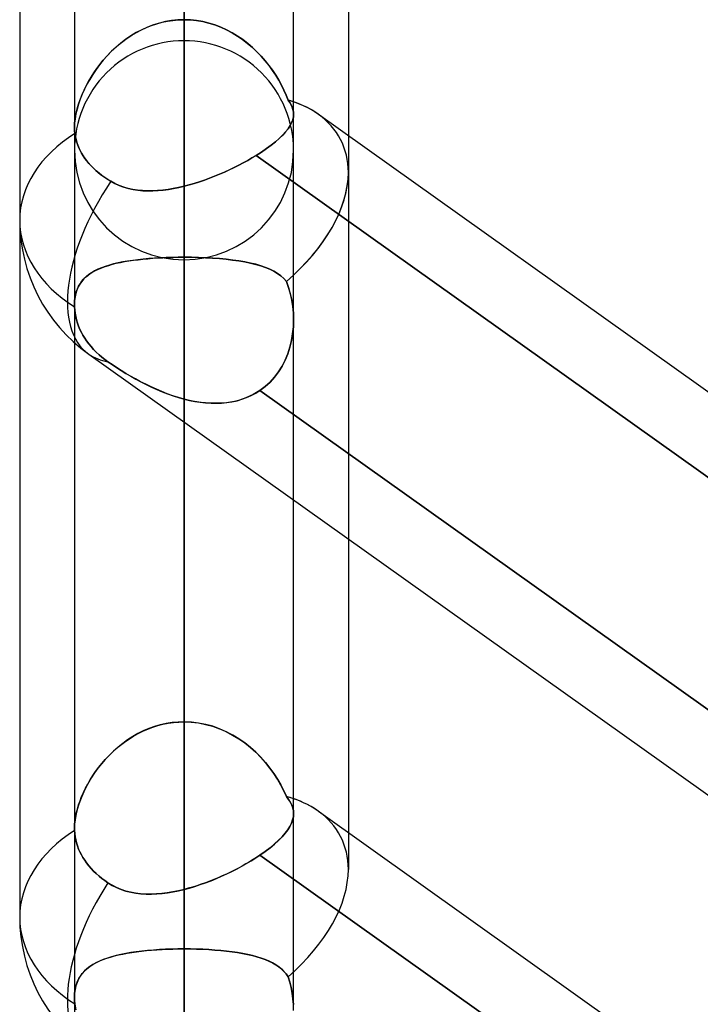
# Model space of a CAD drawing. Header units: millimetres. Extents: x -120 to 100, y -270 to 270.
# Tile 7 of 79: x -50 to -43.74, y -146.49 to -137.43. Entities that reach past the tile are written whole.
import ezdxf

# ---------------------------------------------------------------- set-up
doc = ezdxf.new("R2010")
doc.units = ezdxf.units.MM
doc.layers.add('MAIN-1', color=7, linetype='Continuous')
doc.layers.add('MAIN-2', color=7, linetype='Continuous')

msp = doc.modelspace()

# ---------------------------------------------------------------- linework, layer by layer
at = {"layer": 'MAIN-1'}
for p, q in [((-48.4888, 0), (-48.4888, -138.9628)), ((-49.4963, 0), (-49.4963, -138.4234)), ((-47.4813, -138.299), (-47.4813, 0)), ((-50, -72.5946), (-50, -139.2762)), ((-46.9775, -73.0349), (-46.9775, -138.4973)), ((-47.4812, -138.2989), (-47.4832, -138.3246)), ((-47.2533, -138.3008), (-39.4963, -143.827)), ((-47.5136, -138.4054), (-47.532, -138.4336)), ((-47.4993, -138.3778), (-47.5136, -138.4054)), ((-47.4892, -138.3508), (-47.4993, -138.3778)), ((-47.4832, -138.3246), (-47.4892, -138.3508)), ((-49.4962, -138.4322), (-49.4963, -138.4227)), ((-49.496, -138.4415), (-49.4962, -138.4322)), ((-49.4955, -138.4507), (-49.496, -138.4415)), ((-49.4949, -138.4598), (-49.4955, -138.4507)), ((-49.4941, -138.4688), (-49.4949, -138.4598)), ((-49.4931, -138.4777), (-49.4941, -138.4688)), ((-49.4891, -138.5042), (-49.4931, -138.4777)), ((-49.4834, -138.5309), (-49.4891, -138.5042)), ((-47.5814, -138.4921), (-47.6125, -138.5225)), ((-47.5546, -138.4625), (-47.5814, -138.4921)), ((-47.532, -138.4336), (-47.5546, -138.4625)), ((-49.4759, -138.5576), (-49.4834, -138.5309)), ((-49.4668, -138.584), (-49.4759, -138.5576)), ((-49.4561, -138.61), (-49.4668, -138.584)), ((-47.6867, -138.5848), (-47.7294, -138.6163)), ((-47.6477, -138.5535), (-47.6867, -138.5848)), ((-47.6125, -138.5225), (-47.6477, -138.5535)), ((-49.4441, -138.6353), (-49.4561, -138.61)), ((-49.4308, -138.6598), (-49.4441, -138.6353)), ((-49.4166, -138.6832), (-49.4308, -138.6598)), ((-49.4007, -138.7065), (-49.4166, -138.6832)), ((-47.8256, -138.68), (-47.8637, -138.703)), ((-47.7757, -138.6481), (-47.8256, -138.68)), ((-39.4963, -144.6139), (-47.8256, -138.68)), ((-47.7294, -138.6163), (-47.7757, -138.6481)), ((-49.383, -138.73), (-49.4007, -138.7065)), ((-49.3635, -138.7535), (-49.383, -138.73)), ((-49.3424, -138.7767), (-49.3635, -138.7535)), ((-49.3197, -138.7994), (-49.3424, -138.7767)), ((-47.9854, -138.77), (-48.0282, -138.7914)), ((-47.9437, -138.748), (-47.9854, -138.77)), ((-47.9031, -138.7257), (-47.9437, -138.748)), ((-47.8637, -138.703), (-47.9031, -138.7257)), ((-49.2957, -138.8214), (-49.3197, -138.7994)), ((-49.2705, -138.8426), (-49.2957, -138.8214)), ((-49.2444, -138.8628), (-49.2705, -138.8426)), ((-49.2179, -138.8819), (-49.2444, -138.8628)), ((-48.1621, -138.8524), (-48.208, -138.8713)), ((-48.1167, -138.8328), (-48.1621, -138.8524)), ((-48.072, -138.8124), (-48.1167, -138.8328)), ((-48.0282, -138.7914), (-48.072, -138.8124)), ((-49.1909, -138.8998), (-49.2179, -138.8819)), ((-49.1624, -138.9173), (-49.1909, -138.8998)), ((-49.1241, -138.938), (-49.1624, -138.9173)), ((-49.0845, -138.9558), (-49.1241, -138.938)), ((-49.0438, -138.9706), (-49.0845, -138.9558)), ((-48.4417, -138.9505), (-48.4888, -138.9628)), ((-48.3947, -138.9369), (-48.4417, -138.9505)), ((-48.3477, -138.9221), (-48.3947, -138.9369)), ((-48.3009, -138.9062), (-48.3477, -138.9221)), ((-48.2543, -138.8892), (-48.3009, -138.9062)), ((-48.208, -138.8713), (-48.2543, -138.8892)), ((-49.002, -138.9827), (-49.0438, -138.9706)), ((-48.9591, -138.9922), (-49.002, -138.9827)), ((-48.9153, -138.999), (-48.9591, -138.9922)), ((-48.8706, -139.0034), (-48.9153, -138.999)), ((-48.8251, -139.0055), (-48.8706, -139.0034)), ((-48.7787, -139.0053), (-48.8251, -139.0055)), ((-48.7317, -139.003), (-48.7787, -139.0053)), ((-48.684, -138.9986), (-48.7317, -139.003)), ((-48.6358, -138.9923), (-48.684, -138.9986)), ((-48.5871, -138.9842), (-48.6358, -138.9923)), ((-48.5381, -138.9743), (-48.5871, -138.9842)), ((-48.4888, -138.9628), (-48.5381, -138.9743)), ((-50, -139.2762), (-50, -145.6879)), ((-49.4963, -140.4026), (-49.4963, -144.871)), ((-49.3656, -140.507), (-29.3656, -154.7552)), ((-48.4888, -141.1317), (-48.4888, -145.4325)), ((-47.4813, -144.7353), (-47.4813, -141.8495)), ((-46.9775, -142.2083), (-46.9775, -144.909)), ((-47.4812, -144.7353), (-47.4833, -144.7634)), ((-47.2533, -144.7124), (-39.4963, -150.2387)), ((-47.5001, -144.8217), (-47.515, -144.852)), ((-47.4896, -144.7921), (-47.5001, -144.8217)), ((-47.4833, -144.7634), (-47.4896, -144.7921)), ((-49.4963, -144.874), (-49.4963, -144.8706)), ((-49.4962, -144.8775), (-49.4963, -144.874)), ((-49.4962, -144.8809), (-49.4962, -144.8775)), ((-49.4961, -144.8843), (-49.4962, -144.8809)), ((-49.496, -144.8877), (-49.4961, -144.8843)), ((-49.4958, -144.8911), (-49.496, -144.8877)), ((-49.4939, -144.9188), (-49.4958, -144.8911)), ((-49.4902, -144.947), (-49.4939, -144.9188)), ((-47.558, -144.9146), (-47.5862, -144.9471)), ((-47.5343, -144.8829), (-47.558, -144.9146)), ((-47.515, -144.852), (-47.5343, -144.8829)), ((-49.4848, -144.9755), (-49.4902, -144.947)), ((-49.4776, -145.0041), (-49.4848, -144.9755)), ((-49.4687, -145.0325), (-49.4776, -145.0041)), ((-47.6558, -145.0141), (-47.6968, -145.0482)), ((-47.6188, -144.9803), (-47.6558, -145.0141)), ((-47.5862, -144.9471), (-47.6188, -144.9803)), ((-49.4581, -145.0604), (-49.4687, -145.0325)), ((-49.4461, -145.0876), (-49.4581, -145.0604)), ((-49.4328, -145.1139), (-49.4461, -145.0876)), ((-49.4184, -145.139), (-49.4328, -145.1139)), ((-47.7904, -145.1168), (-47.821, -145.1371)), ((-47.7417, -145.0824), (-47.7904, -145.1168)), ((-39.4963, -151.0256), (-47.7904, -145.1168)), ((-47.6968, -145.0482), (-47.7417, -145.0824)), ((-49.4025, -145.1639), (-49.4184, -145.139)), ((-49.3846, -145.189), (-49.4025, -145.1639)), ((-49.365, -145.2141), (-49.3846, -145.189)), ((-47.9193, -145.1973), (-47.9538, -145.2168)), ((-47.8856, -145.1775), (-47.9193, -145.1973)), ((-47.8528, -145.1574), (-47.8856, -145.1775)), ((-47.821, -145.1371), (-47.8528, -145.1574)), ((-49.3436, -145.239), (-49.365, -145.2141)), ((-49.3206, -145.2633), (-49.3436, -145.239)), ((-49.2961, -145.2869), (-49.3206, -145.2633)), ((-49.2705, -145.3095), (-49.2961, -145.2869)), ((-48.0992, -145.2909), (-48.1371, -145.3083)), ((-48.0618, -145.273), (-48.0992, -145.2909)), ((-48.0251, -145.2547), (-48.0618, -145.273)), ((-47.9891, -145.2359), (-48.0251, -145.2547)), ((-47.9538, -145.2168), (-47.9891, -145.2359)), ((-49.244, -145.3311), (-49.2705, -145.3095)), ((-49.2169, -145.3515), (-49.244, -145.3311)), ((-49.1895, -145.3706), (-49.2169, -145.3515)), ((-49.1503, -145.3946), (-49.1895, -145.3706)), ((-48.3312, -145.3853), (-48.3705, -145.3984)), ((-48.292, -145.3714), (-48.3312, -145.3853)), ((-48.2529, -145.3566), (-48.292, -145.3714)), ((-48.214, -145.3412), (-48.2529, -145.3566)), ((-48.1754, -145.3251), (-48.214, -145.3412)), ((-48.1371, -145.3083), (-48.1754, -145.3251)), ((-49.1095, -145.4153), (-49.1503, -145.3946)), ((-49.0674, -145.4328), (-49.1095, -145.4153)), ((-49.0241, -145.4471), (-49.0674, -145.4328)), ((-48.9797, -145.4584), (-49.0241, -145.4471)), ((-48.9342, -145.4668), (-48.9797, -145.4584)), ((-48.8877, -145.4725), (-48.9342, -145.4668)), ((-48.8403, -145.4755), (-48.8877, -145.4725)), ((-48.792, -145.476), (-48.8403, -145.4755)), ((-48.7429, -145.4741), (-48.792, -145.476)), ((-48.6931, -145.4699), (-48.7429, -145.4741)), ((-48.6427, -145.4635), (-48.6931, -145.4699)), ((-48.5918, -145.4551), (-48.6427, -145.4635)), ((-48.5404, -145.4447), (-48.5918, -145.4551)), ((-48.4888, -145.4325), (-48.5404, -145.4447)), ((-48.4494, -145.4221), (-48.4888, -145.4325)), ((-48.4099, -145.4107), (-48.4494, -145.4221)), ((-48.3705, -145.3984), (-48.4099, -145.4107))]:
    msp.add_line(p, q, dxfattribs=at)
for centre, start, end in [((-48.4888, -139.2762), 179.99991, 234.53502), ((-48.4888, -145.6879), 180.00015, 234.53416)]:
    msp.add_arc(centre, 1.5112, start, end, dxfattribs=at)
for centre, major_axis, ratio, start_param, end_param in [((-48.4888, -139.2762), (1.4407, 0.7425), 0.614789, 0.30801, 0.534213), ((-48.4888, -139.2762), (-1.5112, 0), 0.707107, -0.843858, 0), ((-48.4888, -139.2762), (1.4407, 0.7425), 0.614789, -0.313822, -0.306792), ((-48.4888, -139.2762), (0.8769, 1.2308), 0.501864, 1.63608, 3.141574), ((-48.4888, -145.6879), (1.4407, 0.7425), 0.614789, 0.307499, 0.534214), ((-48.4888, -145.6879), (-1.5112, 0), 0.707107, -0.841434, 0), ((-48.4888, -145.6879), (0.8769, 1.2308), 0.501864, 1.669006, 3.141588)]:
    msp.add_ellipse(centre, major_axis=major_axis, ratio=ratio, start_param=start_param, end_param=end_param, dxfattribs=at)
at = {"layer": 'MAIN-2'}
for p, q in [((-48.4888, -138.9628), (-48.4888, 0)), ((-48.4888, -101.4958), (-48.4888, -137.6245)), ((-48.4888, -139.6395), (-48.4888, -102.9219)), ((-48.4888, -112.619), (-48.4888, -153.3415)), ((-48.4888, -155.3565), (-48.4888, -114.0449)), ((-48.4888, -123.7404), (-48.4888, -169.0585)), ((-48.4888, -171.0735), (-48.4888, -125.1661)), ((-48.4888, -129.9263), (-48.4888, -139.6163)), ((-48.4888, -139.6163), (-48.4888, -129.9263)), ((-48.4888, -143.8907), (-48.4888, -134.2008)), ((-48.4888, -134.2008), (-48.4888, -143.8907)), ((-48.4888, -134.8605), (-48.4888, -184.7755)), ((-48.4888, -186.7905), (-48.4888, -136.2861)), ((-48.4888, -136.2861), (-48.4888, -145.9796)), ((-48.4888, -145.9796), (-48.4888, -136.2861)), ((-48.8804, -137.5244), (-48.8343, -137.5031)), ((-48.8242, -137.4988), (-48.8766, -137.5225)), ((-48.8343, -137.5031), (-48.787, -137.4843)), ((-48.7702, -137.4783), (-48.8242, -137.4988)), ((-48.787, -137.4843), (-48.7389, -137.4682)), ((-48.7153, -137.4614), (-48.7702, -137.4783)), ((-48.7389, -137.4682), (-48.6901, -137.4549)), ((-48.6596, -137.4481), (-48.7153, -137.4614)), ((-48.6901, -137.4549), (-48.6406, -137.4444)), ((-48.6032, -137.4385), (-48.6596, -137.4481)), ((-48.6406, -137.4444), (-48.5905, -137.4368)), ((-48.5462, -137.4326), (-48.6032, -137.4385)), ((-48.5905, -137.4368), (-48.5398, -137.4322)), ((-48.4888, -137.4307), (-48.5462, -137.4326)), ((-48.5398, -137.4322), (-48.4888, -137.4307)), ((-48.4888, -137.4307), (-48.4309, -137.4327)), ((-48.4304, -137.4327), (-48.4888, -137.4307)), ((-48.4309, -137.4327), (-48.3735, -137.4386)), ((-48.3726, -137.4387), (-48.4304, -137.4327)), ((-48.3735, -137.4386), (-48.3166, -137.4483)), ((-48.3156, -137.4486), (-48.3726, -137.4387)), ((-48.3166, -137.4483), (-48.2605, -137.4618)), ((-48.2594, -137.4622), (-48.3156, -137.4486)), ((-48.2605, -137.4618), (-48.2053, -137.479)), ((-48.2041, -137.4794), (-48.2594, -137.4622)), ((-48.2053, -137.479), (-48.151, -137.4998)), ((-48.1499, -137.5002), (-48.2041, -137.4794)), ((-48.151, -137.4998), (-48.0983, -137.5238)), ((-48.097, -137.5244), (-48.1499, -137.5002)), ((-48.9766, -137.5787), (-49.024, -137.6109)), ((-49.0108, -137.6016), (-48.9687, -137.5738)), ((-48.9274, -137.5492), (-48.9766, -137.5787)), ((-48.9687, -137.5738), (-48.9252, -137.548)), ((-48.8766, -137.5225), (-48.9274, -137.5492)), ((-48.9252, -137.548), (-48.8804, -137.5244)), ((-48.0983, -137.5238), (-48.0471, -137.5509)), ((-48.0459, -137.5516), (-48.097, -137.5244)), ((-48.0471, -137.5509), (-47.9977, -137.5808)), ((-47.9965, -137.5816), (-48.0459, -137.5516)), ((-47.9977, -137.5808), (-47.9501, -137.6134)), ((-47.949, -137.6142), (-47.9965, -137.5816)), ((-49.1132, -137.6824), (-49.1547, -137.7212)), ((-49.1282, -137.696), (-49.0906, -137.6629)), ((-49.0695, -137.6456), (-49.1132, -137.6824)), ((-49.0906, -137.6629), (-49.0514, -137.6313)), ((-49.024, -137.6109), (-49.0695, -137.6456)), ((-49.0514, -137.6313), (-49.0108, -137.6016)), ((-47.9501, -137.6134), (-47.9044, -137.6485)), ((-47.9034, -137.6492), (-47.949, -137.6142)), ((-47.9044, -137.6485), (-47.8605, -137.6858)), ((-47.8598, -137.6865), (-47.9034, -137.6492)), ((-47.8605, -137.6858), (-47.8189, -137.725)), ((-47.8182, -137.7257), (-47.8598, -137.6865)), ((-49.2311, -137.8035), (-49.1986, -137.7665)), ((-49.194, -137.7616), (-49.231, -137.8034)), ((-49.1986, -137.7665), (-49.1642, -137.7307)), ((-49.1547, -137.7212), (-49.194, -137.7616)), ((-49.1642, -137.7307), (-49.1282, -137.696)), ((-47.8189, -137.725), (-47.7796, -137.7658)), ((-47.7788, -137.7666), (-47.8182, -137.7257)), ((-47.7796, -137.7658), (-47.7425, -137.8081)), ((-47.7418, -137.809), (-47.7788, -137.7666)), ((-49.2657, -137.8463), (-49.2982, -137.8901)), ((-49.2909, -137.88), (-49.2619, -137.8414)), ((-49.231, -137.8034), (-49.2657, -137.8463)), ((-49.2619, -137.8414), (-49.2311, -137.8035)), ((-47.7425, -137.8081), (-47.7078, -137.8514)), ((-47.707, -137.8524), (-47.7418, -137.809)), ((-47.7078, -137.8514), (-47.6754, -137.8957)), ((-47.6746, -137.8968), (-47.707, -137.8524)), ((-49.3668, -137.9987), (-49.3434, -137.9588)), ((-49.3282, -137.9346), (-49.3559, -137.9796)), ((-49.3434, -137.9588), (-49.3181, -137.9192)), ((-49.2982, -137.8901), (-49.3282, -137.9346)), ((-49.3181, -137.9192), (-49.2909, -137.88)), ((-47.6754, -137.8957), (-47.6455, -137.9406)), ((-47.6447, -137.9419), (-47.6746, -137.8968)), ((-47.6455, -137.9406), (-47.618, -137.9859)), ((-47.6171, -137.9874), (-47.6447, -137.9419)), ((-49.408, -138.0787), (-49.3884, -138.0386)), ((-49.3812, -138.0249), (-49.4043, -138.0707)), ((-49.3884, -138.0386), (-49.3668, -137.9987)), ((-49.3559, -137.9796), (-49.3812, -138.0249)), ((-47.618, -137.9859), (-47.5928, -138.0316)), ((-47.592, -138.0331), (-47.6171, -137.9874)), ((-47.5928, -138.0316), (-47.5699, -138.0778)), ((-47.5694, -138.0788), (-47.592, -138.0331)), ((-49.425, -138.1167), (-49.4433, -138.1626)), ((-49.4419, -138.1588), (-49.4259, -138.1188)), ((-49.4259, -138.1188), (-49.408, -138.0787)), ((-49.4043, -138.0707), (-49.425, -138.1167)), ((-47.5699, -138.0778), (-47.5494, -138.1241)), ((-47.5491, -138.1247), (-47.5694, -138.0788)), ((-47.5494, -138.1241), (-47.5313, -138.1704)), ((-47.5313, -138.1704), (-47.5491, -138.1247)), ((-49.4591, -138.2084), (-49.4723, -138.2536)), ((-49.4681, -138.2382), (-49.456, -138.1987)), ((-49.4433, -138.1626), (-49.4591, -138.2084)), ((-49.456, -138.1987), (-49.4419, -138.1588)), ((-47.5313, -138.1704), (-47.5162, -138.1919)), ((-47.5162, -138.1919), (-47.5313, -138.1704)), ((-47.5162, -138.1919), (-47.5038, -138.2131)), ((-47.5038, -138.2132), (-47.5162, -138.1919)), ((-47.5038, -138.2131), (-47.494, -138.2343)), ((-47.494, -138.2343), (-47.5038, -138.2132)), ((-49.4917, -138.3526), (-49.486, -138.3154)), ((-49.4827, -138.2981), (-49.4902, -138.3413)), ((-49.486, -138.3154), (-49.4781, -138.2771)), ((-49.4723, -138.2536), (-49.4827, -138.2981)), ((-49.4781, -138.2771), (-49.4681, -138.2382)), ((-47.494, -138.2343), (-47.487, -138.2556)), ((-47.487, -138.2556), (-47.494, -138.2343)), ((-47.487, -138.2556), (-47.4827, -138.2771)), ((-47.4827, -138.2771), (-47.487, -138.2556)), ((-47.4832, -138.3246), (-47.4812, -138.2989)), ((-47.4827, -138.2771), (-47.4812, -138.2989)), ((-47.4812, -138.2989), (-47.4827, -138.2771)), ((-47.4813, -140.1925), (-47.4813, -138.299)), ((-49.4947, -138.3828), (-49.4963, -138.4225)), ((-49.4963, -138.4227), (-49.4951, -138.3884)), ((-49.4951, -138.3884), (-49.4917, -138.3526)), ((-49.4902, -138.3413), (-49.4947, -138.3828)), ((-47.5321, -138.4337), (-47.5136, -138.4055)), ((-47.5136, -138.4055), (-47.4994, -138.3779)), ((-47.4994, -138.3779), (-47.4892, -138.3509)), ((-47.4892, -138.3509), (-47.4832, -138.3246)), ((-49.4963, -138.4225), (-49.4962, -138.432)), ((-49.4963, -138.4234), (-49.4963, -140.0523)), ((-49.4962, -138.432), (-49.4959, -138.4413)), ((-49.4959, -138.4413), (-49.4955, -138.4506)), ((-49.4955, -138.4506), (-49.4949, -138.4597)), ((-49.4949, -138.4597), (-49.4941, -138.4688)), ((-49.4941, -138.4688), (-49.4931, -138.4777)), ((-49.4931, -138.4777), (-49.4851, -138.5236)), ((-47.6127, -138.5227), (-47.5816, -138.4923)), ((-47.5816, -138.4923), (-47.5547, -138.4627)), ((-47.5547, -138.4627), (-47.5321, -138.4337)), ((-46.9775, -138.4973), (-46.9775, -138.8359)), ((-49.4851, -138.5236), (-49.472, -138.5697)), ((-49.472, -138.5697), (-49.454, -138.6147)), ((-47.7294, -138.6164), (-47.6868, -138.5849)), ((-47.6868, -138.5849), (-47.6479, -138.5536)), ((-47.6479, -138.5536), (-47.6127, -138.5227)), ((-49.454, -138.6147), (-49.4321, -138.6576)), ((-49.4321, -138.6576), (-49.4067, -138.698)), ((-47.8637, -138.703), (-47.8256, -138.68)), ((-47.8256, -138.68), (-47.7758, -138.6481)), ((-47.8256, -138.68), (-39.2405, -144.7961)), ((-47.7758, -138.6481), (-47.7294, -138.6164)), ((-49.4067, -138.698), (-49.3761, -138.7386)), ((-49.3761, -138.7386), (-49.3404, -138.7788)), ((-48.0282, -138.7915), (-47.9854, -138.77)), ((-47.9854, -138.77), (-47.9436, -138.748)), ((-47.9436, -138.748), (-47.903, -138.7257)), ((-47.903, -138.7257), (-47.8637, -138.703)), ((-49.3404, -138.7788), (-49.3001, -138.8175)), ((-49.3001, -138.8175), (-49.2564, -138.8538)), ((-49.2564, -138.8538), (-49.2106, -138.8869)), ((-48.2081, -138.8714), (-48.1622, -138.8525)), ((-48.1622, -138.8525), (-48.1168, -138.8328)), ((-48.1168, -138.8328), (-48.0721, -138.8124)), ((-48.0721, -138.8124), (-48.0282, -138.7915)), ((-46.9775, -138.8359), (-46.9775, -142.2083)), ((-49.2106, -138.8869), (-49.1624, -138.9173)), ((-49.1624, -138.9173), (-49.1237, -138.9382)), ((-49.1237, -138.9382), (-49.0837, -138.9561)), ((-49.0837, -138.9561), (-49.0425, -138.9711)), ((-48.4888, -138.9628), (-48.4417, -138.9505)), ((-48.4417, -138.9505), (-48.3947, -138.9369)), ((-48.3947, -138.9369), (-48.3477, -138.9221)), ((-48.3477, -138.9221), (-48.3009, -138.9062)), ((-48.3009, -138.9062), (-48.2544, -138.8893)), ((-48.2544, -138.8893), (-48.2081, -138.8714)), ((-49.0425, -138.9711), (-49.0002, -138.9832)), ((-49.0002, -138.9832), (-48.9568, -138.9926)), ((-48.9568, -138.9926), (-48.9125, -138.9994)), ((-48.9125, -138.9994), (-48.8672, -139.0037)), ((-48.8672, -139.0037), (-48.8213, -139.0056)), ((-48.8213, -139.0056), (-48.7749, -139.0052)), ((-48.7749, -139.0052), (-48.728, -139.0027)), ((-48.728, -139.0027), (-48.6807, -138.9982)), ((-48.6807, -138.9982), (-48.633, -138.9919)), ((-48.633, -138.9919), (-48.5851, -138.9838)), ((-48.5851, -138.9838), (-48.537, -138.9741)), ((-48.537, -138.9741), (-48.4888, -138.9628)), ((-49.1814, -139.6907), (-49.1471, -139.681)), ((-49.1364, -139.6783), (-49.1755, -139.6889)), ((-49.1471, -139.681), (-49.1113, -139.6722)), ((-49.0952, -139.6686), (-49.1364, -139.6783)), ((-49.1113, -139.6722), (-49.0741, -139.6641)), ((-49.0521, -139.6598), (-49.0952, -139.6686)), ((-49.0741, -139.6641), (-49.0355, -139.6568)), ((-49.0073, -139.652), (-49.0521, -139.6598)), ((-49.0355, -139.6568), (-48.9955, -139.6501)), ((-48.9608, -139.645), (-49.0073, -139.652)), ((-48.9955, -139.6501), (-48.9542, -139.6441)), ((-48.9128, -139.6388), (-48.9608, -139.645)), ((-48.9542, -139.6441), (-48.9116, -139.6387)), ((-48.8633, -139.6335), (-48.9128, -139.6388)), ((-48.9116, -139.6387), (-48.8678, -139.6339)), ((-48.8678, -139.6339), (-48.8229, -139.6297)), ((-48.8123, -139.6288), (-48.8633, -139.6335)), ((-48.8229, -139.6297), (-48.7771, -139.6261)), ((-48.7601, -139.625), (-48.8123, -139.6288)), ((-48.7771, -139.6261), (-48.7305, -139.6231)), ((-48.707, -139.6218), (-48.7601, -139.625)), ((-48.7305, -139.6231), (-48.6833, -139.6206)), ((-48.6532, -139.6194), (-48.707, -139.6218)), ((-48.6833, -139.6206), (-48.6354, -139.6187)), ((-48.5989, -139.6176), (-48.6532, -139.6194)), ((-48.6354, -139.6187), (-48.587, -139.6174)), ((-48.544, -139.6166), (-48.5989, -139.6176)), ((-48.587, -139.6174), (-48.538, -139.6165)), ((-48.4888, -139.6163), (-48.544, -139.6166)), ((-48.538, -139.6165), (-48.4888, -139.6163)), ((-48.4888, -143.8907), (-48.4888, -139.6163)), ((-48.4888, -139.6163), (-48.4888, -143.8907)), ((-48.4214, -139.6168), (-48.4888, -139.6163)), ((-48.4888, -139.6163), (-48.4219, -139.6168)), ((-48.4219, -139.6168), (-48.3557, -139.6183)), ((-48.3549, -139.6183), (-48.4214, -139.6168)), ((-48.3557, -139.6183), (-48.2903, -139.6208)), ((-48.2894, -139.6208), (-48.3549, -139.6183)), ((-48.2903, -139.6208), (-48.2258, -139.6244)), ((-48.225, -139.6244), (-48.2894, -139.6208)), ((-48.2258, -139.6244), (-48.1626, -139.6291)), ((-48.162, -139.6291), (-48.225, -139.6244)), ((-48.1626, -139.6291), (-48.1012, -139.6348)), ((-48.1006, -139.6349), (-48.162, -139.6291)), ((-48.1012, -139.6348), (-48.0419, -139.6416)), ((-48.0413, -139.6417), (-48.1006, -139.6349)), ((-48.0419, -139.6416), (-47.9849, -139.6497)), ((-47.9844, -139.6497), (-48.0413, -139.6417)), ((-47.9849, -139.6497), (-47.9302, -139.6589)), ((-47.93, -139.659), (-47.9844, -139.6497)), ((-47.9302, -139.6589), (-47.8781, -139.6695)), ((-47.8781, -139.6695), (-47.93, -139.659)), ((-47.8289, -139.6814), (-47.8781, -139.6695)), ((-47.8781, -139.6695), (-47.8287, -139.6815)), ((-47.7825, -139.6948), (-47.8289, -139.6814)), ((-47.8287, -139.6815), (-47.7824, -139.6948)), ((-49.374, -139.7829), (-49.3517, -139.7667)), ((-49.3389, -139.7584), (-49.3649, -139.776)), ((-49.3517, -139.7667), (-49.3277, -139.7516)), ((-49.3106, -139.7421), (-49.3389, -139.7584)), ((-49.3277, -139.7516), (-49.3019, -139.7376)), ((-49.2801, -139.7271), (-49.3106, -139.7421)), ((-49.3019, -139.7376), (-49.2743, -139.7245)), ((-49.2474, -139.7132), (-49.2801, -139.7271)), ((-49.2743, -139.7245), (-49.245, -139.7123)), ((-49.2125, -139.7005), (-49.2474, -139.7132)), ((-49.245, -139.7123), (-49.2141, -139.7011)), ((-49.2141, -139.7011), (-49.1814, -139.6907)), ((-49.1755, -139.6889), (-49.2125, -139.7005)), ((-47.7392, -139.7097), (-47.7825, -139.6948)), ((-47.7824, -139.6948), (-47.7393, -139.7097)), ((-47.7393, -139.7097), (-47.6992, -139.7262)), ((-47.6991, -139.7263), (-47.7392, -139.7097)), ((-47.6992, -139.7262), (-47.6624, -139.7445)), ((-47.6622, -139.7446), (-47.6991, -139.7263)), ((-47.6624, -139.7445), (-47.6289, -139.7646)), ((-47.6286, -139.7648), (-47.6622, -139.7446)), ((-47.6289, -139.7646), (-47.5987, -139.7867)), ((-47.5983, -139.787), (-47.6286, -139.7648)), ((-49.4471, -139.8628), (-49.4619, -139.8892)), ((-49.4585, -139.8826), (-49.4452, -139.8598)), ((-49.43, -139.8383), (-49.4471, -139.8628)), ((-49.4452, -139.8598), (-49.4301, -139.8385)), ((-49.4301, -139.8385), (-49.4132, -139.8187)), ((-49.4105, -139.8158), (-49.43, -139.8383)), ((-49.4132, -139.8187), (-49.3945, -139.8002)), ((-49.3888, -139.7951), (-49.4105, -139.8158)), ((-49.3945, -139.8002), (-49.374, -139.7829)), ((-49.3649, -139.776), (-49.3888, -139.7951)), ((-47.5987, -139.7867), (-47.5716, -139.8111)), ((-47.5713, -139.8114), (-47.5983, -139.787)), ((-47.5716, -139.8111), (-47.5477, -139.8382)), ((-47.5477, -139.8382), (-47.5713, -139.8114)), ((-47.5275, -139.8943), (-47.5477, -139.8382)), ((-47.5477, -139.8382), (-47.5276, -139.894)), ((-49.4838, -139.9484), (-49.4907, -139.9811)), ((-49.4867, -139.9606), (-49.4793, -139.9329)), ((-49.4741, -139.9177), (-49.4838, -139.9484)), ((-49.4793, -139.9329), (-49.4699, -139.9069)), ((-49.4619, -139.8892), (-49.4741, -139.9177)), ((-49.4699, -139.9069), (-49.4585, -139.8826)), ((-47.5276, -139.894), (-47.5111, -139.9513)), ((-47.511, -139.9518), (-47.5275, -139.8943)), ((-47.5111, -139.9513), (-47.4982, -140.0099)), ((-47.4981, -140.0103), (-47.511, -139.9518)), ((-49.4948, -140.0155), (-49.4963, -140.0518)), ((-49.4963, -140.0519), (-49.4952, -140.0202)), ((-49.4952, -140.0202), (-49.492, -139.9897)), ((-49.4907, -139.9811), (-49.4948, -140.0155)), ((-49.492, -139.9897), (-49.4867, -139.9606)), ((-47.4982, -140.0099), (-47.4889, -140.0698)), ((-47.4888, -140.0702), (-47.4981, -140.0103)), ((-49.4963, -140.0518), (-49.4962, -140.0553)), ((-49.4963, -140.0554), (-49.4963, -140.0519)), ((-49.4963, -140.0523), (-49.4963, -140.4026)), ((-49.4962, -140.0589), (-49.4963, -140.0554)), ((-49.4962, -140.0553), (-49.4962, -140.0588)), ((-49.4962, -140.0588), (-49.4962, -140.0623)), ((-49.4962, -140.0624), (-49.4962, -140.0589)), ((-49.4962, -140.0623), (-49.4961, -140.0658)), ((-49.4961, -140.0659), (-49.4962, -140.0624)), ((-49.4961, -140.0658), (-49.496, -140.0694)), ((-49.496, -140.0694), (-49.4961, -140.0659)), ((-49.496, -140.0694), (-49.4958, -140.0729)), ((-49.4958, -140.0729), (-49.496, -140.0694)), ((-49.4958, -140.0729), (-49.4938, -140.1021)), ((-49.4939, -140.1021), (-49.4958, -140.0729)), ((-49.4902, -140.1318), (-49.4939, -140.1021)), ((-49.4938, -140.1021), (-49.4902, -140.1318)), ((-49.4902, -140.1318), (-49.4848, -140.1618)), ((-49.4848, -140.1618), (-49.4902, -140.1318)), ((-47.4889, -140.0698), (-47.4832, -140.1308)), ((-47.4832, -140.131), (-47.4888, -140.0702)), ((-47.4832, -140.1308), (-47.4812, -140.1925)), ((-47.4812, -140.1925), (-47.4832, -140.131)), ((-49.4848, -140.1618), (-49.4776, -140.1918)), ((-49.4776, -140.1918), (-49.4848, -140.1618)), ((-49.4776, -140.1918), (-49.4687, -140.2216)), ((-49.4687, -140.2216), (-49.4776, -140.1918)), ((-49.4687, -140.2216), (-49.4581, -140.251)), ((-49.4581, -140.251), (-49.4687, -140.2216)), ((-47.4833, -140.2562), (-47.4812, -140.1925)), ((-47.4812, -140.1925), (-47.4833, -140.256)), ((-47.4813, -141.8495), (-47.4813, -140.1925)), ((-49.4581, -140.251), (-49.4461, -140.2796)), ((-49.4461, -140.2796), (-49.4581, -140.251)), ((-49.4461, -140.2796), (-49.4328, -140.3073)), ((-49.4328, -140.3073), (-49.4461, -140.2796)), ((-49.4328, -140.3073), (-49.4184, -140.3337)), ((-49.4184, -140.3337), (-49.4328, -140.3073)), ((-47.4833, -140.256), (-47.4896, -140.3194)), ((-47.4896, -140.3198), (-47.4833, -140.2562)), ((-49.4184, -140.3337), (-49.4025, -140.3599)), ((-49.4025, -140.3599), (-49.4184, -140.3337)), ((-49.4025, -140.3599), (-49.3846, -140.3862)), ((-49.3846, -140.3862), (-49.4025, -140.3599)), ((-49.3846, -140.3862), (-49.365, -140.4126)), ((-49.365, -140.4126), (-49.3846, -140.3862)), ((-47.5152, -140.4446), (-47.5002, -140.3828)), ((-47.5001, -140.3823), (-47.515, -140.444)), ((-47.5002, -140.3828), (-47.4896, -140.3198)), ((-47.4896, -140.3194), (-47.5001, -140.3823)), ((-49.365, -140.4126), (-49.3436, -140.4387)), ((-49.3436, -140.4387), (-49.365, -140.4126)), ((-49.3436, -140.4387), (-49.3206, -140.4643)), ((-49.3206, -140.4643), (-49.3436, -140.4387)), ((-49.3206, -140.4643), (-49.2961, -140.4891)), ((-49.2961, -140.4891), (-49.3206, -140.4643)), ((-49.2961, -140.4891), (-49.2705, -140.5129)), ((-49.2705, -140.5129), (-49.2961, -140.4891)), ((-47.5346, -140.5047), (-47.5152, -140.4446)), ((-47.515, -140.444), (-47.5343, -140.5039)), ((-49.2705, -140.5129), (-49.244, -140.5356)), ((-49.244, -140.5356), (-49.2705, -140.5129)), ((-49.244, -140.5356), (-49.2169, -140.557)), ((-49.2169, -140.557), (-49.244, -140.5356)), ((-49.2169, -140.557), (-49.1895, -140.577)), ((-49.1895, -140.577), (-49.2169, -140.557)), ((-49.1895, -140.577), (-49.1501, -140.6041)), ((-49.1503, -140.604), (-49.1895, -140.577)), ((-47.5866, -140.6181), (-47.5584, -140.5626)), ((-47.558, -140.5618), (-47.5862, -140.6173)), ((-47.5584, -140.5626), (-47.5346, -140.5047)), ((-47.5343, -140.5039), (-47.558, -140.5618)), ((-49.1095, -140.631), (-49.1503, -140.604)), ((-49.1501, -140.6041), (-49.109, -140.6313)), ((-49.0674, -140.6578), (-49.1095, -140.631)), ((-49.109, -140.6313), (-49.0666, -140.6583)), ((-49.0241, -140.6844), (-49.0674, -140.6578)), ((-49.0666, -140.6583), (-49.0228, -140.6851)), ((-47.6562, -140.7198), (-47.6193, -140.6707)), ((-47.6188, -140.67), (-47.6558, -140.7193)), ((-47.6193, -140.6707), (-47.5866, -140.6181)), ((-47.5862, -140.6173), (-47.6188, -140.67)), ((-48.9797, -140.7105), (-49.0241, -140.6844)), ((-49.0228, -140.6851), (-48.9779, -140.7115)), ((-48.9342, -140.7361), (-48.9797, -140.7105)), ((-48.9779, -140.7115), (-48.9319, -140.7374)), ((-48.8877, -140.7611), (-48.9342, -140.7361)), ((-48.9319, -140.7374), (-48.8848, -140.7626)), ((-48.8403, -140.7854), (-48.8877, -140.7611)), ((-48.8848, -140.7626), (-48.837, -140.787)), ((-47.7419, -140.8058), (-47.6971, -140.7649)), ((-47.6968, -140.7646), (-47.7417, -140.8057)), ((-47.6971, -140.7649), (-47.6562, -140.7198)), ((-47.6558, -140.7193), (-47.6968, -140.7646)), ((-48.792, -140.8087), (-48.8403, -140.7854)), ((-48.837, -140.787), (-48.7885, -140.8104)), ((-48.7429, -140.831), (-48.792, -140.8087)), ((-48.7885, -140.8104), (-48.7395, -140.8325)), ((-48.6931, -140.8521), (-48.7429, -140.831)), ((-48.7395, -140.8325), (-48.69, -140.8534)), ((-48.6427, -140.8717), (-48.6931, -140.8521)), ((-48.69, -140.8534), (-48.6401, -140.8727)), ((-47.8296, -140.8669), (-47.7904, -140.8423)), ((-47.7904, -140.8423), (-47.821, -140.8618)), ((-47.7417, -140.8057), (-47.7904, -140.8423)), ((-47.7904, -140.8423), (-47.7419, -140.8058)), ((-47.7904, -140.8423), (-39.2092, -146.9556)), ((-39.2092, -146.9556), (-47.7904, -140.8423)), ((-48.5918, -140.8899), (-48.6427, -140.8717)), ((-48.6401, -140.8727), (-48.5899, -140.8905)), ((-48.5404, -140.9063), (-48.5918, -140.8899)), ((-48.5899, -140.8905), (-48.5394, -140.9066)), ((-48.4888, -140.9208), (-48.5404, -140.9063)), ((-48.5394, -140.9066), (-48.4888, -140.9208)), ((-48.4888, -140.9208), (-48.4888, -141.1317)), ((-48.4888, -145.4325), (-48.4888, -140.9208)), ((-48.4494, -140.9305), (-48.4888, -140.9208)), ((-48.4888, -140.9208), (-48.439, -140.9328)), ((-48.4099, -140.9389), (-48.4494, -140.9305)), ((-48.439, -140.9328), (-48.3892, -140.9428)), ((-48.3705, -140.946), (-48.4099, -140.9389)), ((-48.3892, -140.9428), (-48.3394, -140.9506)), ((-48.3312, -140.9517), (-48.3705, -140.946)), ((-48.3394, -140.9506), (-48.2898, -140.9562)), ((-48.0618, -140.949), (-48.0992, -140.9543)), ((-48.0948, -140.9538), (-48.0476, -140.9464)), ((-48.0251, -140.9419), (-48.0618, -140.949)), ((-48.0476, -140.9464), (-48.0015, -140.9363)), ((-47.9891, -140.933), (-48.0251, -140.9419)), ((-48.0015, -140.9363), (-47.9566, -140.9233)), ((-47.9538, -140.9224), (-47.9891, -140.933)), ((-47.9566, -140.9233), (-47.9129, -140.9075)), ((-47.9193, -140.91), (-47.9538, -140.9224)), ((-47.8856, -140.8958), (-47.9193, -140.91)), ((-47.9129, -140.9075), (-47.8705, -140.8887)), ((-47.8528, -140.8797), (-47.8856, -140.8958)), ((-47.8705, -140.8887), (-47.8296, -140.8669)), ((-47.821, -140.8618), (-47.8528, -140.8797)), ((-48.292, -140.956), (-48.3312, -140.9517)), ((-48.2529, -140.9589), (-48.292, -140.956)), ((-48.2898, -140.9562), (-48.2405, -140.9594)), ((-48.214, -140.9602), (-48.2529, -140.9589)), ((-48.2405, -140.9594), (-48.1914, -140.9602)), ((-48.1754, -140.9599), (-48.214, -140.9602)), ((-48.1914, -140.9602), (-48.1428, -140.9583)), ((-48.1371, -140.9579), (-48.1754, -140.9599)), ((-48.1428, -140.9583), (-48.0948, -140.9538)), ((-48.0992, -140.9543), (-48.1371, -140.9579)), ((-48.8229, -143.9571), (-48.7771, -143.9398)), ((-48.7601, -143.9342), (-48.8123, -143.9529)), ((-48.7771, -143.9398), (-48.7305, -143.9251)), ((-48.707, -143.9187), (-48.7601, -143.9342)), ((-48.7305, -143.9251), (-48.6833, -143.9129)), ((-48.6532, -143.9065), (-48.707, -143.9187)), ((-48.6833, -143.9129), (-48.6354, -143.9033)), ((-48.5989, -143.8978), (-48.6532, -143.9065)), ((-48.6354, -143.9033), (-48.587, -143.8963)), ((-48.544, -143.8925), (-48.5989, -143.8978)), ((-48.587, -143.8963), (-48.538, -143.8921)), ((-48.4888, -143.8907), (-48.544, -143.8925)), ((-48.538, -143.8921), (-48.4888, -143.8907)), ((-48.4888, -143.8907), (-48.4219, -143.8933)), ((-48.4214, -143.8934), (-48.4888, -143.8907)), ((-48.4219, -143.8933), (-48.3557, -143.9011)), ((-48.3549, -143.9012), (-48.4214, -143.8934)), ((-48.3557, -143.9011), (-48.2903, -143.9138)), ((-48.2894, -143.914), (-48.3549, -143.9012)), ((-48.2903, -143.9138), (-48.2258, -143.9315)), ((-48.225, -143.9317), (-48.2894, -143.914)), ((-48.2258, -143.9315), (-48.1626, -143.9539)), ((-48.162, -143.9541), (-48.225, -143.9317)), ((-48.9608, -144.0265), (-49.0073, -144.0562)), ((-48.9955, -144.0484), (-48.9542, -144.0225)), ((-48.9128, -143.9992), (-48.9608, -144.0265)), ((-48.9542, -144.0225), (-48.9116, -143.9986)), ((-48.8633, -143.9746), (-48.9128, -143.9992)), ((-48.9116, -143.9986), (-48.8678, -143.9767)), ((-48.8678, -143.9767), (-48.8229, -143.9571)), ((-48.8123, -143.9529), (-48.8633, -143.9746)), ((-48.1626, -143.9539), (-48.1012, -143.9808)), ((-48.1006, -143.981), (-48.162, -143.9541)), ((-48.1012, -143.9808), (-48.0419, -144.0117)), ((-48.0413, -144.012), (-48.1006, -143.981)), ((-48.0419, -144.0117), (-47.9849, -144.0465)), ((-47.9844, -144.0468), (-48.0413, -144.012)), ((-49.1113, -144.1365), (-49.0741, -144.1055)), ((-49.0521, -144.0883), (-49.0952, -144.1227)), ((-49.0741, -144.1055), (-49.0355, -144.0761)), ((-49.0073, -144.0562), (-49.0521, -144.0883)), ((-49.0355, -144.0761), (-48.9955, -144.0484)), ((-47.9849, -144.0465), (-47.9302, -144.0847)), ((-47.93, -144.0849), (-47.9844, -144.0468)), ((-47.9302, -144.0847), (-47.8781, -144.1263)), ((-47.8781, -144.1263), (-47.93, -144.0849)), ((-49.2141, -144.2378), (-49.1814, -144.2028)), ((-49.1755, -144.1968), (-49.2125, -144.2361)), ((-49.1814, -144.2028), (-49.1471, -144.169)), ((-49.1364, -144.1589), (-49.1755, -144.1968)), ((-49.1471, -144.169), (-49.1113, -144.1365)), ((-49.0952, -144.1227), (-49.1364, -144.1589)), ((-47.8781, -144.1263), (-47.8287, -144.1705)), ((-47.8289, -144.1704), (-47.8781, -144.1263)), ((-47.7825, -144.217), (-47.8289, -144.1704)), ((-47.8287, -144.1705), (-47.7824, -144.2171)), ((-49.2474, -144.2766), (-49.2801, -144.318)), ((-49.2743, -144.3104), (-49.245, -144.2737)), ((-49.2125, -144.2361), (-49.2474, -144.2766)), ((-49.245, -144.2737), (-49.2141, -144.2378)), ((-47.7392, -144.2656), (-47.7825, -144.217)), ((-47.7824, -144.2171), (-47.7393, -144.2656)), ((-47.7393, -144.2656), (-47.6992, -144.3156)), ((-47.6991, -144.3158), (-47.7392, -144.2656)), ((-49.3517, -144.4239), (-49.3277, -144.3857)), ((-49.3106, -144.3603), (-49.3389, -144.4031)), ((-49.3277, -144.3857), (-49.3019, -144.3478)), ((-49.2801, -144.318), (-49.3106, -144.3603)), ((-49.3019, -144.3478), (-49.2743, -144.3104)), ((-47.6992, -144.3156), (-47.6624, -144.3667)), ((-47.6622, -144.3671), (-47.6991, -144.3158)), ((-47.6624, -144.3667), (-47.6289, -144.4187)), ((-47.6286, -144.4193), (-47.6622, -144.3671)), ((-49.3945, -144.501), (-49.374, -144.4624)), ((-49.3649, -144.4463), (-49.3888, -144.4899)), ((-49.374, -144.4624), (-49.3517, -144.4239)), ((-49.3389, -144.4031), (-49.3649, -144.4463)), ((-47.6289, -144.4187), (-47.5987, -144.4712)), ((-47.5983, -144.4719), (-47.6286, -144.4193)), ((-47.5987, -144.4712), (-47.5716, -144.5242)), ((-47.5713, -144.5247), (-47.5983, -144.4719)), ((-49.4301, -144.5782), (-49.4132, -144.5396)), ((-49.4105, -144.5338), (-49.43, -144.5779)), ((-49.4132, -144.5396), (-49.3945, -144.501)), ((-49.3888, -144.4899), (-49.4105, -144.5338)), ((-47.5716, -144.5242), (-47.5477, -144.5775)), ((-47.5477, -144.5775), (-47.5713, -144.5247)), ((-49.4699, -144.693), (-49.4585, -144.6551)), ((-49.4471, -144.6219), (-49.4619, -144.6656)), ((-49.4585, -144.6551), (-49.4452, -144.6168)), ((-49.43, -144.5779), (-49.4471, -144.6219)), ((-49.4452, -144.6168), (-49.4301, -144.5782)), ((-47.5477, -144.5775), (-47.5276, -144.604)), ((-47.5275, -144.6041), (-47.5477, -144.5775)), ((-47.5276, -144.604), (-47.5111, -144.6301)), ((-47.511, -144.6303), (-47.5275, -144.6041)), ((-47.5111, -144.6301), (-47.4982, -144.656)), ((-47.4981, -144.6562), (-47.511, -144.6303)), ((-47.4982, -144.656), (-47.4889, -144.6821)), ((-47.4888, -144.6822), (-47.4981, -144.6562)), ((-49.4838, -144.7515), (-49.4907, -144.7927)), ((-49.4867, -144.7673), (-49.4793, -144.7305)), ((-49.4741, -144.7089), (-49.4838, -144.7515)), ((-49.4793, -144.7305), (-49.4699, -144.693)), ((-49.4619, -144.6656), (-49.4741, -144.7089)), ((-47.4889, -144.6821), (-47.4832, -144.7085)), ((-47.4832, -144.7086), (-47.4888, -144.6822)), ((-47.4833, -144.7635), (-47.4812, -144.7353)), ((-47.4832, -144.7085), (-47.4812, -144.7353)), ((-47.4812, -144.7353), (-47.4832, -144.7086)), ((-47.4813, -146.5457), (-47.4813, -144.7353)), ((-49.4948, -144.8324), (-49.4963, -144.8705)), ((-49.4963, -144.8706), (-49.4952, -144.8374)), ((-49.4952, -144.8374), (-49.492, -144.803)), ((-49.4907, -144.7927), (-49.4948, -144.8324)), ((-49.492, -144.803), (-49.4867, -144.7673)), ((-47.5152, -144.8523), (-47.5002, -144.8219)), ((-47.5002, -144.8219), (-47.4896, -144.7923)), ((-47.4896, -144.7923), (-47.4833, -144.7635)), ((-49.4963, -144.8705), (-49.4962, -144.874)), ((-49.4963, -144.871), (-49.4963, -146.4282)), ((-49.4962, -144.874), (-49.4962, -144.8774)), ((-49.4962, -144.8774), (-49.4962, -144.8809)), ((-49.4962, -144.8809), (-49.4961, -144.8843)), ((-49.4961, -144.8843), (-49.496, -144.8877)), ((-49.496, -144.8877), (-49.4958, -144.8911)), ((-49.4958, -144.8911), (-49.4938, -144.9188)), ((-49.4938, -144.9188), (-49.4902, -144.947)), ((-47.5866, -144.9475), (-47.5584, -144.9151)), ((-47.5584, -144.9151), (-47.5346, -144.8833)), ((-47.5346, -144.8833), (-47.5152, -144.8523)), ((-46.9775, -144.909), (-46.9775, -145.2476)), ((-49.4902, -144.947), (-49.4848, -144.9755)), ((-49.4848, -144.9755), (-49.4776, -145.0041)), ((-49.4776, -145.0041), (-49.4687, -145.0325)), ((-47.6971, -145.0484), (-47.6562, -145.0144)), ((-47.6562, -145.0144), (-47.6193, -144.9807)), ((-47.6193, -144.9807), (-47.5866, -144.9475)), ((-49.4687, -145.0325), (-49.4581, -145.0604)), ((-49.4581, -145.0604), (-49.4461, -145.0876)), ((-49.4461, -145.0876), (-49.4328, -145.1139)), ((-49.4328, -145.1139), (-49.4184, -145.139)), ((-47.8296, -145.1427), (-47.7904, -145.1168)), ((-47.7904, -145.1168), (-47.7419, -145.0825)), ((-47.7904, -145.1168), (-39.2092, -151.2301)), ((-47.7419, -145.0825), (-47.6971, -145.0484)), ((-49.4184, -145.139), (-49.4025, -145.1639)), ((-49.4025, -145.1639), (-49.3846, -145.189)), ((-49.3846, -145.189), (-49.365, -145.2141)), ((-47.9566, -145.2183), (-47.9129, -145.1936)), ((-47.9129, -145.1936), (-47.8705, -145.1684)), ((-47.8705, -145.1684), (-47.8296, -145.1427)), ((-49.365, -145.2141), (-49.3436, -145.239)), ((-49.3436, -145.239), (-49.3206, -145.2633)), ((-49.3206, -145.2633), (-49.2961, -145.2869)), ((-49.2961, -145.2869), (-49.2705, -145.3095)), ((-48.1428, -145.3108), (-48.0948, -145.2888)), ((-48.0948, -145.2888), (-48.0476, -145.266)), ((-48.0476, -145.266), (-48.0015, -145.2425)), ((-48.0015, -145.2425), (-47.9566, -145.2183)), ((-49.2705, -145.3095), (-49.244, -145.3311)), ((-49.244, -145.3311), (-49.2169, -145.3515)), ((-49.2169, -145.3515), (-49.1895, -145.3706)), ((-49.1895, -145.3706), (-49.1501, -145.3947)), ((-48.3892, -145.4043), (-48.3394, -145.3881)), ((-48.3394, -145.3881), (-48.2898, -145.3706)), ((-48.2898, -145.3706), (-48.2405, -145.3518)), ((-48.2405, -145.3518), (-48.1914, -145.3318)), ((-48.1914, -145.3318), (-48.1428, -145.3108)), ((-49.1501, -145.3947), (-49.109, -145.4155)), ((-49.109, -145.4155), (-49.0666, -145.4331)), ((-49.0666, -145.4331), (-49.0228, -145.4475)), ((-49.0228, -145.4475), (-48.9779, -145.4588)), ((-48.9779, -145.4588), (-48.9319, -145.4672)), ((-48.9319, -145.4672), (-48.8848, -145.4727)), ((-48.8848, -145.4727), (-48.837, -145.4756)), ((-48.837, -145.4756), (-48.7885, -145.4759)), ((-48.7885, -145.4759), (-48.7395, -145.4739)), ((-48.7395, -145.4739), (-48.69, -145.4696)), ((-48.69, -145.4696), (-48.6401, -145.4632)), ((-48.6401, -145.4632), (-48.5899, -145.4548)), ((-48.5899, -145.4548), (-48.5394, -145.4445)), ((-48.5394, -145.4445), (-48.4888, -145.4325)), ((-48.4888, -145.4325), (-48.439, -145.4192)), ((-48.439, -145.4192), (-48.3892, -145.4043)), ((-49.024, -146.0213), (-49.0695, -146.0303)), ((-49.0514, -146.0266), (-49.0108, -146.0189)), ((-48.9766, -146.0132), (-49.024, -146.0213)), ((-49.0108, -146.0189), (-48.9687, -146.012)), ((-48.9274, -146.0061), (-48.9766, -146.0132)), ((-48.9687, -146.012), (-48.9252, -146.0058)), ((-48.8766, -145.9998), (-48.9274, -146.0061)), ((-48.9252, -146.0058), (-48.8804, -146.0002)), ((-48.8804, -146.0002), (-48.8343, -145.9954)), ((-48.8242, -145.9944), (-48.8766, -145.9998)), ((-48.8343, -145.9954), (-48.787, -145.9912)), ((-48.7702, -145.9899), (-48.8242, -145.9944)), ((-48.787, -145.9912), (-48.7389, -145.9876)), ((-48.7153, -145.9861), (-48.7702, -145.9899)), ((-48.7389, -145.9876), (-48.6901, -145.9847)), ((-48.6596, -145.9833), (-48.7153, -145.9861)), ((-48.6901, -145.9847), (-48.6406, -145.9825)), ((-48.6032, -145.9812), (-48.6596, -145.9833)), ((-48.6406, -145.9825), (-48.5905, -145.9809)), ((-48.5462, -145.98), (-48.6032, -145.9812)), ((-48.5905, -145.9809), (-48.5398, -145.9799)), ((-48.4888, -145.9796), (-48.5462, -145.98)), ((-48.5398, -145.9799), (-48.4888, -145.9796)), ((-48.4888, -145.9796), (-48.4888, -200.4925)), ((-48.4304, -145.98), (-48.4888, -145.9796)), ((-48.4888, -145.9796), (-48.4309, -145.98)), ((-48.4309, -145.98), (-48.3735, -145.9812)), ((-48.3726, -145.9813), (-48.4304, -145.98)), ((-48.3735, -145.9812), (-48.3166, -145.9833)), ((-48.3156, -145.9834), (-48.3726, -145.9813)), ((-48.3166, -145.9833), (-48.2605, -145.9862)), ((-48.2594, -145.9863), (-48.3156, -145.9834)), ((-48.2605, -145.9862), (-48.2053, -145.99)), ((-48.2041, -145.9901), (-48.2594, -145.9863)), ((-48.2053, -145.99), (-48.151, -145.9946)), ((-48.1499, -145.9948), (-48.2041, -145.9901)), ((-48.151, -145.9946), (-48.0983, -146.0001)), ((-48.097, -146.0003), (-48.1499, -145.9948)), ((-48.0983, -146.0001), (-48.0471, -146.0065)), ((-48.0459, -146.0066), (-48.097, -146.0003)), ((-48.0471, -146.0065), (-47.9977, -146.0137)), ((-47.9965, -146.0139), (-48.0459, -146.0066)), ((-47.9977, -146.0137), (-47.9501, -146.0219)), ((-47.949, -146.0221), (-47.9965, -146.0139)), ((-47.9501, -146.0219), (-47.9044, -146.0311)), ((-47.9034, -146.0313), (-47.949, -146.0221)), ((-49.2982, -146.1066), (-49.3282, -146.1235)), ((-49.3181, -146.1175), (-49.2909, -146.103)), ((-49.2657, -146.091), (-49.2982, -146.1066)), ((-49.2909, -146.103), (-49.2619, -146.0894)), ((-49.231, -146.0767), (-49.2657, -146.091)), ((-49.2619, -146.0894), (-49.2311, -146.0768)), ((-49.2311, -146.0768), (-49.1986, -146.065)), ((-49.194, -146.0635), (-49.231, -146.0767)), ((-49.1986, -146.065), (-49.1642, -146.0542)), ((-49.1547, -146.0514), (-49.194, -146.0635)), ((-49.1642, -146.0542), (-49.1282, -146.0442)), ((-49.1132, -146.0404), (-49.1547, -146.0514)), ((-49.1282, -146.0442), (-49.0906, -146.035)), ((-49.0695, -146.0303), (-49.1132, -146.0404)), ((-49.0906, -146.035), (-49.0514, -146.0266)), ((-47.9044, -146.0311), (-47.8605, -146.0413)), ((-47.8598, -146.0415), (-47.9034, -146.0313)), ((-47.8605, -146.0413), (-47.8189, -146.0525)), ((-47.8182, -146.0527), (-47.8598, -146.0415)), ((-47.8189, -146.0525), (-47.7796, -146.0648)), ((-47.7788, -146.0651), (-47.8182, -146.0527)), ((-47.7796, -146.0648), (-47.7425, -146.0782)), ((-47.7418, -146.0785), (-47.7788, -146.0651)), ((-47.7425, -146.0782), (-47.7078, -146.0928)), ((-47.707, -146.0932), (-47.7418, -146.0785)), ((-47.7078, -146.0928), (-47.6754, -146.1087)), ((-47.6746, -146.1091), (-47.707, -146.0932)), ((-47.6754, -146.1087), (-47.6455, -146.1258)), ((-47.6447, -146.1264), (-47.6746, -146.1091)), ((-49.4259, -146.2072), (-49.408, -146.1867)), ((-49.4043, -146.1828), (-49.425, -146.2061)), ((-49.408, -146.1867), (-49.3884, -146.1676)), ((-49.3812, -146.1614), (-49.4043, -146.1828)), ((-49.3884, -146.1676), (-49.3668, -146.1498)), ((-49.3559, -146.1417), (-49.3812, -146.1614)), ((-49.3668, -146.1498), (-49.3434, -146.1331)), ((-49.3282, -146.1235), (-49.3559, -146.1417)), ((-49.3434, -146.1331), (-49.3181, -146.1175)), ((-47.6455, -146.1258), (-47.618, -146.1444)), ((-47.6171, -146.145), (-47.6447, -146.1264)), ((-47.618, -146.1444), (-47.5928, -146.1644)), ((-47.592, -146.1651), (-47.6171, -146.145)), ((-47.5928, -146.1644), (-47.5699, -146.1863)), ((-47.5694, -146.1868), (-47.592, -146.1651)), ((-47.5699, -146.1863), (-47.5494, -146.21)), ((-47.5491, -146.2103), (-47.5694, -146.1868)), ((-49.4723, -146.288), (-49.4827, -146.3197)), ((-49.4781, -146.3044), (-49.4681, -146.2776)), ((-49.4591, -146.2585), (-49.4723, -146.288)), ((-49.4681, -146.2776), (-49.456, -146.2526)), ((-49.4433, -146.2312), (-49.4591, -146.2585)), ((-49.456, -146.2526), (-49.4419, -146.2291)), ((-49.425, -146.2061), (-49.4433, -146.2312)), ((-49.4419, -146.2291), (-49.4259, -146.2072)), ((-47.5494, -146.21), (-47.5313, -146.2357)), ((-47.5313, -146.2357), (-47.5491, -146.2103)), ((-47.5162, -146.2851), (-47.5313, -146.2357)), ((-47.5313, -146.2357), (-47.5162, -146.285)), ((-47.5162, -146.285), (-47.5038, -146.3352)), ((-47.5038, -146.3354), (-47.5162, -146.2851)), ((-49.4951, -146.3946), (-49.4917, -146.3631)), ((-49.4902, -146.3536), (-49.4947, -146.3895)), ((-49.4917, -146.3631), (-49.486, -146.333)), ((-49.4827, -146.3197), (-49.4902, -146.3536)), ((-49.486, -146.333), (-49.4781, -146.3044)), ((-47.5038, -146.3352), (-47.494, -146.3866)), ((-47.494, -146.3867), (-47.5038, -146.3354)), ((-49.4947, -146.3895), (-49.4963, -146.4272)), ((-49.4963, -146.4275), (-49.4951, -146.3946)), ((-49.4963, -146.4272), (-49.4962, -146.4368)), ((-49.4962, -146.437), (-49.4963, -146.4275)), ((-49.4963, -146.4282), (-49.4963, -146.8143)), ((-49.4962, -146.4368), (-49.4959, -146.4465)), ((-49.496, -146.4467), (-49.4962, -146.437)), ((-49.4955, -146.4564), (-49.496, -146.4467)), ((-49.4959, -146.4465), (-49.4955, -146.4563)), ((-49.4955, -146.4563), (-49.4949, -146.4662)), ((-49.4949, -146.4663), (-49.4955, -146.4564)), ((-49.4949, -146.4662), (-49.4941, -146.4762)), ((-49.4941, -146.4763), (-49.4949, -146.4663)), ((-49.4941, -146.4762), (-49.4931, -146.4863)), ((-49.4931, -146.4863), (-49.4941, -146.4763)), ((-47.494, -146.3866), (-47.487, -146.439)), ((-47.487, -146.4391), (-47.494, -146.3867)), ((-47.487, -146.439), (-47.4827, -146.4921)), ((-47.4827, -146.4922), (-47.487, -146.4391)), ((-49.4931, -146.4863), (-49.4851, -146.5392)), ((-49.4891, -146.5169), (-49.4931, -146.4863))]:
    msp.add_line(p, q, dxfattribs=at)
for start, end in [(89.99998, 180.00021), (359.99977, 89.99998), (180.00021, 270.00002), (270.00002, 359.99977)]:
    msp.add_arc((-48.4888, -138.632), 1.0075, start, end, dxfattribs=at)
for centre, major_axis, ratio, start_param, end_param in [((-48.4888, -139.2762), (1.4407, 0.7425), 0.614789, 0.534213, 0.57782), ((-48.4888, -139.2762), (1.4407, 0.7425), 0.614789, 0.30801, 0.57782), ((-48.4888, -139.2762), (1.4407, 0.7425), 0.614789, -0.306792, 0.30801), ((-48.4888, -139.2762), (1.4407, 0.7425), 0.614789, -0.306792, 0.30801), ((-48.4888, -139.2762), (-1.5112, 0), 0.707107, -0.843858, 0), ((-48.4888, -139.2762), (1.4407, 0.7425), 0.614789, -1.205464, -0.306792), ((-48.4888, -139.2762), (1.4407, 0.7425), 0.614789, -1.205464, -0.313822), ((-48.4888, -139.2762), (0.8769, 1.2308), 0.501864, 1.63608, 3.141574), ((-48.4888, -139.2762), (-1.5112, 0), 0.707107, 0, 0.841434), ((-48.4888, -139.2762), (-1.5112, 0), 0.707107, 0, 0.841434), ((-48.4888, -139.2762), (0.8769, 1.2308), 0.501864, 3.141574, 3.144639), ((-48.4888, -139.2762), (0.8769, 1.2308), 0.501864, 3.141574, 3.144639), ((-48.4888, -139.2762), (0.8769, 1.2308), 0.501864, -3.138547, -2.896432), ((-48.4888, -139.2762), (0.8769, 1.2308), 0.501864, -3.138547, -2.896432), ((-48.4888, -145.6879), (1.4407, 0.7425), 0.614789, 0.534214, 0.591751), ((-48.4888, -145.6879), (1.4407, 0.7425), 0.614789, 0.307499, 0.591751), ((-48.4888, -145.6879), (1.4407, 0.7425), 0.614789, -0.306921, 0.307499), ((-48.4888, -145.6879), (1.4407, 0.7425), 0.614789, -0.306921, 0.307499), ((-48.4888, -145.6879), (-1.5112, 0), 0.707107, -0.841434, 0), ((-48.4888, -145.6879), (1.4407, 0.7425), 0.614789, -1.191533, -0.306921), ((-48.4888, -145.6879), (1.4407, 0.7425), 0.614789, -1.191533, -0.306921), ((-48.4888, -145.6879), (0.8769, 1.2308), 0.501864, 1.669006, 3.141588), ((-48.4888, -145.6879), (-1.5112, 0), 0.707107, 0, 0.843858), ((-48.4888, -145.6879), (-1.5112, 0), 0.707107, 0, 0.843858)]:
    msp.add_ellipse(centre, major_axis=major_axis, ratio=ratio, start_param=start_param, end_param=end_param, dxfattribs=at)

doc.saveas('drawing.dxf')
